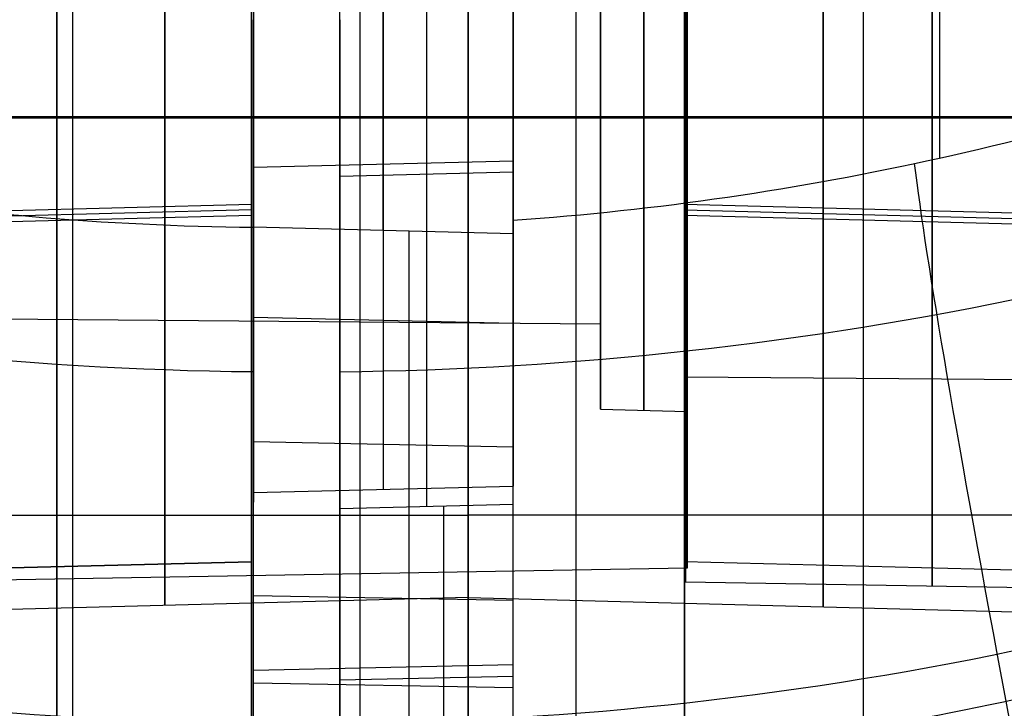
# Model space of a CAD drawing. Extents: x -9 to 8, y 1 to 147.
# Tile 114 of 181: x -2 to 4, y 108 to 112. Entities that reach past the tile are written whole.
import ezdxf

# ---------------------------------------------------------------- set-up
doc = ezdxf.new("R2010")
doc.units = 0
doc.layers.add('DEFAULT', color=7, linetype='CONTINUOUS')

msp = doc.modelspace()

# ---------------------------------------------------------------- linework, layer by layer
at = {"layer": 'DEFAULT', "color": 7}
for p, q in [((-0.51, 116.8592, -103.9118), (-0.51, 110.8919, -103.9118)), ((1.99, 110.8919, -103.9118), (1.99, 116.8592, -103.9118)), ((0.115, 113.8766, -86.3675), (0.115, 64.8576, -86.3675)), ((0.74, 113.8929, -86.3512), (0.74, 64.8413, -86.3512)), ((1.365, 64.8576, -86.3675), (1.365, 113.8766, -86.3675)), ((-0.51, 113.8602, -86.3839), (-0.51, 64.874, -86.3839)), ((1.99, 64.874, -86.3839), (1.99, 113.8602, -86.3839)), ((-1.5435, 113.4664, -107.702), (-1.5435, 104.7832, -107.702)), ((0.74, 104.7254, -107.7618), (0.74, 113.4727, -107.7618)), ((3.0235, 104.7832, -107.702), (3.0235, 113.4664, -107.702)), ((-2.76, 111.3923, -86.9096), (-0.51, 111.3923, -86.8507)), ((-0.51, 111.3923, -96.8507), (-2.76, 111.3923, -96.7918)), ((-2.76, 111.3923, -88.9918), (0.74, 111.3923, -89.0835)), ((0.74, 111.3923, -94.618), (-2.76, 111.3923, -94.7096)), ((4.84, 111.3923, -88.9761), (0.74, 111.3923, -89.0835)), ((0.74, 111.3923, -94.618), (4.84, 111.3923, -94.7254)), ((5.84, 111.3923, -86.5307), (1.99, 111.3923, -86.4635)), ((1.99, 111.3923, -97.2379), (5.84, 111.3923, -97.1707)), ((-0.51, 110.8919, -103.9118), (-4.36, 110.7928, -104.0126)), ((-0.51, 110.8619, -102.1944), (-4.36, 110.7611, -102.1944)), ((-0.51, 110.8919, -103.9118), (-0.51, 110.8302, -100.3762)), ((1.99, 110.8302, -100.3762), (1.99, 110.8919, -103.9118)), ((5.84, 110.7928, -104.0126), (1.99, 110.8919, -103.9118)), ((1.99, 110.8619, -102.1944), (5.84, 110.7611, -102.1944)), ((-4.36, 110.7311, -100.477), (-0.51, 110.8302, -100.3762)), ((1.99, 110.8302, -100.3762), (5.84, 110.7311, -100.477)), ((-3.827, 109.099, -107.6422), (0.74, 109.099, -107.7618)), ((5.307, 109.099, -107.6422), (0.74, 109.099, -107.7618)), ((-0.51, 108.8312, -98.4118), (-4.36, 108.7321, -98.5126)), ((-4.36, 108.7321, -98.5126), (-0.51, 108.8312, -98.4118)), ((-0.51, 108.8312, -98.4118), (-0.51, 61.875, -98.4118)), ((1.99, 61.875, -98.4118), (1.99, 108.8312, -98.4118)), ((5.84, 108.7321, -98.5126), (1.99, 108.8312, -98.4118)), ((0.74, 108.6251, -91.8507), (-2.76, 108.5334, -91.8507)), ((0.74, 108.6251, -91.8507), (4.84, 108.5177, -91.8507))]:
    msp.add_line(p, q, dxfattribs=at)
at = {"layer": 'DEFAULT', "color": 254}
for p, q in [((-0.4993, 114.3317, -3.2599), (-0.4993, 110.7613, -14.649)), ((0.2508, 110.7426, -14.6431), (0.2508, 114.3178, -3.2387)), ((1.0007, 110.7238, -14.6372), (1.0007, 114.3039, -3.2174)), ((1.0007, 113.0207, -2.2378), (1.0007, 109.2675, -14.2102)), ((-0.4993, 112.9853, -2.2197), (-0.4993, 109.23, -14.1985)), ((0.2507, 113.003, -2.2288), (0.2507, 109.2487, -14.2044)), ((-0.4993, 107.8987, -13.7498), (-0.4993, 111.9587, -0.7989)), ((1.0007, 111.7106, -11.4895), (1.0007, 110.1204, -11.4895)), ((1.5057, 111.3989, -93.0398), (-7.4943, 111.3989, -92.9613)), ((-7.4943, 111.3989, -90.7271), (1.5057, 111.3989, -90.6485)), ((2.0057, 111.3989, -94.4484), (-6.3443, 111.3989, -94.5942)), ((-6.3443, 111.3989, -89.0942), (2.0057, 111.3989, -89.2399)), ((2.0057, 111.3989, -93.5442), (1.5057, 111.3989, -93.5311)), ((1.5057, 111.3989, -90.1573), (2.0057, 111.3989, -90.1442)), ((1.5057, 111.3989, -93.5311), (1.5057, 111.3989, -93.0398)), ((1.5057, 111.3989, -90.6485), (1.5057, 111.3989, -90.1573)), ((2.0057, 111.3989, -94.4484), (2.0057, 111.3989, -93.5442)), ((2.0057, 111.3989, -90.1442), (2.0057, 111.3989, -89.2399)), ((-0.4993, 111.1075, -8.2094), (1.0007, 111.145, -8.2211)), ((1.0007, 110.7238, -14.6372), (-0.4993, 110.7613, -14.649)), ((-0.4993, 110.6467, -9.6795), (-0.4993, 109.1747, -9.6795)), ((-7.4943, 110.2818, -91.8442), (1.5057, 110.2032, -91.8442)), ((-0.4993, 110.2425, -15.9362), (1.0007, 110.2073, -15.9187)), ((1.5057, 110.2032, -91.8442), (1.5057, 109.712, -91.8442)), ((1.5057, 109.712, -91.8442), (2.0057, 109.6989, -91.8442)), ((2.0057, 109.6989, -91.8442), (2.0057, 108.7946, -91.8442)), ((-0.4993, 109.5256, -17.1267), (1.0007, 109.4937, -17.1038)), ((-0.4993, 109.23, -14.1985), (1.0007, 109.2675, -14.2102)), ((2.0057, 108.7946, -91.8442), (-6.3443, 108.6489, -91.8442)), ((-0.4993, 108.6373, -18.1805), (1.0007, 108.6093, -18.1529)), ((-0.4993, 108.2061, -16.2515), (1.0007, 108.238, -16.2743)), ((-0.4993, 108.1321, -18.653), (1.0007, 108.1064, -18.6233))]:
    msp.add_line(p, q, dxfattribs=at)
at = {"layer": 'DEFAULT', "color": 9}
for p, q in [((1.0007, 113.2914, -6.7383), (1.0007, 110.8015, -14.6808)), ((0.0007, 109.1391, -14.1387), (0.0007, 112.9712, -1.9149)), ((0.5007, 112.9857, -1.9125), (0.5007, 109.1516, -14.1426)), ((1.0007, 109.1641, -14.1465), (1.0007, 113.0002, -1.9101)), ((3.4615, 112.6383, -10.0095), (3.4615, 111.1599, -14.7252)), ((0.0007, 111.9587, -0.7989), (0.0007, 107.8987, -13.7498)), ((1.0007, 111.8431, -11.3583), (1.0007, 110.0382, -11.3583)), ((1.9957, 111.3989, -89.1614), (4.8457, 111.3989, -89.1116)), ((4.8457, 111.3989, -94.5767), (1.9957, 111.3989, -94.527)), ((6.1457, 111.3989, -90.308), (1.9957, 111.3989, -90.3442)), ((1.9957, 111.3989, -93.3442), (6.1457, 111.3989, -93.3804)), ((1.9957, 111.3989, -89.1614), (1.9957, 111.3989, -90.3442)), ((1.9957, 111.3989, -93.3442), (1.9957, 111.3989, -94.527)), ((0.0007, 111.056, -8.024), (1.0007, 111.081, -8.0319)), ((0.0007, 110.5684, -9.5795), (0.0007, 109.206, -9.5795)), ((1.9957, 109.8989, -91.8442), (6.1457, 109.8627, -91.8442)), ((1.9957, 109.8989, -91.8442), (1.9957, 108.7161, -91.8442)), ((0.0007, 109.1391, -14.1387), (1.0007, 109.1641, -14.1465)), ((1.9957, 108.7161, -91.8442), (4.8457, 108.6663, -91.8442)), ((0.0007, 108.1497, -16.1263), (1.0007, 108.171, -16.1415))]:
    msp.add_line(p, q, dxfattribs=at)
at = {"layer": 'DEFAULT', "color": 7, "extrusion": (1, 0, 0)}
for centre, radius, start, end in [((111.3923, -91.8507, 1.99), 5.3872, 270, 90), ((111.3923, -91.8507, -0.51), 5, 270, 90), ((111.3923, -91.8507, -1.635), 4.9705, 270, 90), ((111.3923, -91.8507, -1.01), 2.8131, 270, 90), ((111.3923, -91.8507, 2.79), 2.8209, 270, 90), ((111.3923, -91.8507, -1.635), 4.9705, 90, 270), ((111.3923, -91.8507, -1.01), 2.8131, 90, 270), ((111.3923, -91.8507, -0.51), 5, 90, 270), ((111.3923, -91.8507, 2.79), 2.8209, 90, 270), ((108.8315, -100.4108, 1.99), 1.999, 0.9922, 90.0078)]:
    msp.add_arc(centre, radius, start, end, dxfattribs=at)
at = {"layer": 'DEFAULT', "color": 7, "extrusion": (1, 0, 1.11355e-33)}
msp.add_arc((111.3923, -91.8507, 0.74), 2.7673, 270, 90, dxfattribs=at)
at = {"layer": 'DEFAULT', "color": 9, "extrusion": (1, 0, 0)}
for centre, radius, start, end in [((111.3989, -91.8442, 3.4207), 2.7077, 270, 90), ((111.3989, -91.8442, 1.9957), 2.6828, 270, 90), ((111.3989, -91.8442, 1.9957), 1.5, 270, 90), ((111.3989, -91.8442, 1.9957), 1.5, 90, 270), ((111.3989, -91.8442, 1.9957), 2.6828, 90, 270), ((111.3989, -91.8442, 3.4207), 2.7077, 90, 270)]:
    msp.add_arc(centre, radius, start, end, dxfattribs=at)
at = {"layer": 'DEFAULT', "color": 254, "extrusion": (1, 0, 1.70525e-16)}
msp.add_arc((111.3989, -91.8442, 2.0057), 2.6043, 270, 90, dxfattribs=at)
at = {"layer": 'DEFAULT', "color": 254, "extrusion": (1, 0, -2.63256e-16)}
msp.add_arc((111.3989, -91.8442, 1.5057), 1.6869, 270, 90, dxfattribs=at)
at = {"layer": 'DEFAULT', "color": 254, "extrusion": (1, 0, 0)}
for centre, radius, start, end in [((111.3989, -91.8442, 1.7557), 1.6935, 270, 90), ((111.3989, -91.8442, 1.5057), 1.1956, 270, 90), ((111.3989, -91.8442, 1.5057), 1.1956, 90, 270), ((111.3989, -91.8442, 1.7557), 1.6935, 90, 270), ((102.3133, -12.0309, 0.4007), 7.272, 270.00078, 342.60002)]:
    msp.add_arc(centre, radius, start, end, dxfattribs=at)
at = {"layer": 'DEFAULT', "color": 254, "extrusion": (1, 2.61229e-16, 0)}
msp.add_arc((111.3989, -91.8442, 2.0057), 1.7, 270, 90, dxfattribs=at)
at = {"layer": 'DEFAULT', "color": 9, "extrusion": (0.036934, -0.130931, 0.990703)}
msp.add_arc((34.4489, 119.6358, -29.0147), 16.6063, 258.17007, 275.36048, dxfattribs=at)
at = {"layer": 'DEFAULT', "color": 254, "extrusion": (-0.026177, 4.83415e-16, 0.999657)}
msp.add_arc((-130.2721, -0.4825, -7.2612), 20.3452, 336.64757, 359.41678, dxfattribs=at)
at = {"layer": 'DEFAULT', "color": 9, "extrusion": (0.026177, -4.28489e-15, 0.999657)}
msp.add_arc((130.2204, 0.016, -7.2742), 20.2936, 180.58499, 203.41813, dxfattribs=at)
at = {"layer": 'DEFAULT', "color": 7, "extrusion": (1, -4.91326e-33, 1.23457e-47)}
msp.add_arc((111.3923, -91.8507, 0.74), 2.7673, 90, 270, dxfattribs=at)
at = {"layer": 'DEFAULT', "color": 254, "extrusion": (1, 0, 2.63256e-16)}
msp.add_arc((111.3989, -91.8442, 1.5057), 1.6869, 90, 270, dxfattribs=at)
at = {"layer": 'DEFAULT', "color": 7, "extrusion": (1, 2.33517e-32, 0)}
msp.add_arc((111.3923, -91.8507, 1.99), 5.3872, 90, 270, dxfattribs=at)
at = {"layer": 'DEFAULT', "color": 254, "extrusion": (1, 0, -1.70525e-16)}
msp.add_arc((111.3989, -91.8442, 2.0057), 2.6043, 90, 270, dxfattribs=at)
at = {"layer": 'DEFAULT', "color": 254, "extrusion": (1, -2.61229e-16, 0)}
msp.add_arc((111.3989, -91.8442, 2.0057), 1.7, 90, 270, dxfattribs=at)
at = {"layer": 'DEFAULT', "color": 9, "extrusion": (0.978705, 0.203668, -0.025628)}
msp.add_arc((99.756, -11.4914, 26.2586), 8.75, 270.30561, 342.95882, dxfattribs=at)
at = {"layer": 'DEFAULT', "color": 254, "extrusion": (-0.036775, -0.129633, 0.99088)}
msp.add_arc((-35.1134, 119.4697, -28.8553), 16.5893, 276.56246, 285.39697, dxfattribs=at)
at = {"layer": 'DEFAULT', "color": 7, "extrusion": (1, -1.35708e-16, -1.38097e-16)}
msp.add_arc((108.8315, -100.4108, -0.51), 1.999, 0.9922, 90.0078, dxfattribs=at)
at = {"layer": 'DEFAULT', "color": 254, "extrusion": (1, 1.18111e-08, -1.59049e-08)}
msp.add_arc((102.4146, -12.0334, -0.4993), 8.7469, 269.99892, 342.6012, dxfattribs=at)
at = {"layer": 'DEFAULT', "color": 254, "extrusion": (1, 8.30096e-11, 6.09767e-11)}
msp.add_arc((102.4146, -12.0335, -0.4993), 8.7469, 269.99889, 342.60122, dxfattribs=at)
at = {"layer": 'DEFAULT', "color": 9, "extrusion": (1, -2.27717e-08, -1.67008e-08)}
msp.add_arc((102.4551, -12.0576, 1.0007), 8.7489, 269.96035, 342.55245, dxfattribs=at)
at = {"layer": 'DEFAULT', "color": 9, "extrusion": (1, 3.68611e-08, -9.80107e-08)}
msp.add_arc((102.4551, -12.0576, 1.0007), 8.749, 269.9604, 342.5524, dxfattribs=at)
at = {"layer": 'DEFAULT', "color": 254, "extrusion": (1, -3.5494e-17, 7.55531e-17)}
msp.add_arc((102.4146, -12.0335, 0.4007), 8.7233, 269.99889, 342.60124, dxfattribs=at)
at = {"layer": 'DEFAULT', "color": 254, "extrusion": (1, -4.29661e-17, 1.31246e-16)}
msp.add_arc((102.4146, -12.0335, 1.0007), 8.7076, 269.99889, 342.60125, dxfattribs=at)
at = {"layer": 'DEFAULT', "color": 254, "extrusion": (-0.032421, -0.075529, 0.996616)}
msp.add_arc((-50.71, 115.7745, -21.8365), 19.8378, 269.44037, 292.81034, dxfattribs=at)
at = {"layer": 'DEFAULT', "color": 9, "extrusion": (0.032435, -0.075701, 0.996603)}
msp.add_arc((50.1524, 115.9535, -21.8711), 19.7865, 247.22977, 270.66671, dxfattribs=at)
at = {"layer": 'DEFAULT', "color": 254, "extrusion": (1, -3.78211e-17, -3.14156e-18)}
msp.add_arc((102.3133, -12.0309, -0.4993), 7.2484, 270.00078, 342.60004, dxfattribs=at)
at = {"layer": 'DEFAULT', "color": 254, "extrusion": (1, -1.85893e-16, 2.53059e-16)}
msp.add_arc((102.3133, -12.0309, 1.0007), 7.2877, 270.00077, 342.60001, dxfattribs=at)
at = {"layer": 'DEFAULT', "color": 9, "extrusion": (1, -7.46412e-17, -2.56597e-16)}
msp.add_arc((102.4133, -12.0309, 1.0007), 7.0746, 270.0008, 342.60018, dxfattribs=at)
at = {"layer": 'DEFAULT', "color": 9, "extrusion": (1, 6.41329e-17, 4.75219e-17)}
msp.add_arc((102.4133, -12.0309, 0.0007), 7.0484, 270.0008, 342.6002, dxfattribs=at)
at = {"layer": 'DEFAULT', "color": 9, "extrusion": (1, -9.5888e-17, 1.30533e-16)}
msp.add_arc((102.4133, -12.0309, 0.6007), 7.0641, 270.0008, 342.60019, dxfattribs=at)
at = {"layer": 'DEFAULT', "color": 254, "extrusion": (-0.029022, -0.034257, 0.998992)}
msp.add_arc((-82.455, 96.0151, -22.7352), 19.6841, 292.20555, 309.52256, dxfattribs=at)
at = {"layer": 'DEFAULT', "color": 9, "extrusion": (0.029043, -0.034403, 0.998986)}
msp.add_arc((81.8729, 96.4386, -22.7652), 19.6342, 233.50232, 247.94318, dxfattribs=at)

doc.saveas('drawing.dxf')
